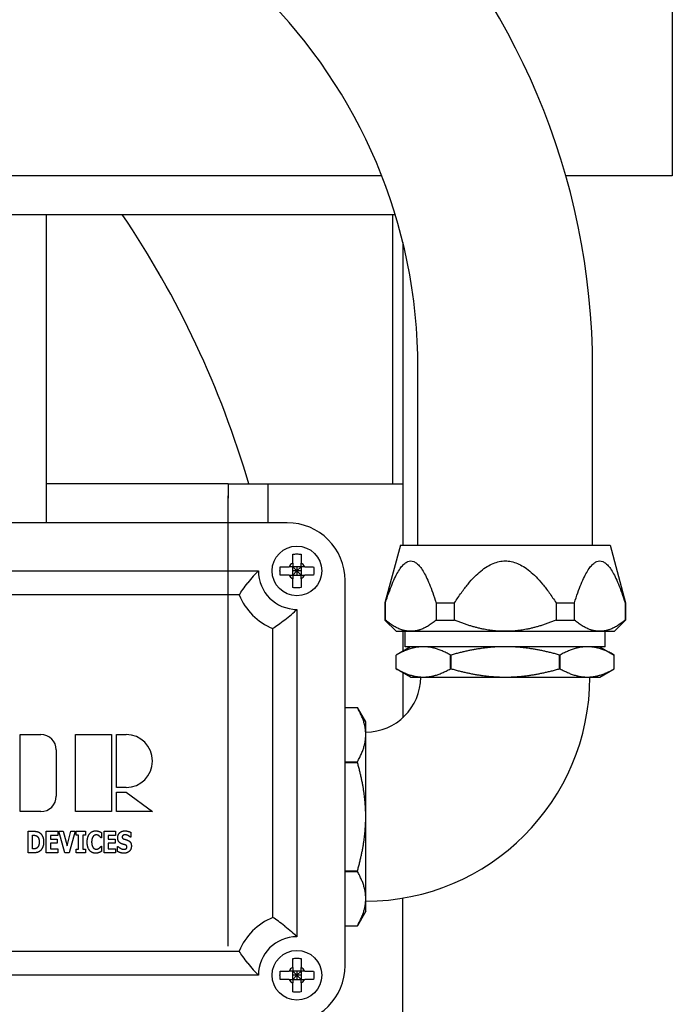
# Paper-space layout 'SHEET_1' of a CAD drawing. Header units: inches. Extents: x 4 to 540, y 12 to 340.
# Tile 11 of 116: x 69.17 to 73.4, y 127.82 to 134.22. Entities that reach past the tile are written whole.
import ezdxf

# ---------------------------------------------------------------- set-up
doc = ezdxf.new("R2010")
doc.units = ezdxf.units.IN
doc.header["$LTSCALE"] = 16
doc.header["$MEASUREMENT"] = 0
doc.layers.get('0').update_dxf_attribs({"lineweight": 25})

psp = doc.layouts.new('SHEET_1')

# ---------------------------------------------------------------- linework, layer by layer
for p, q in [((73.4027, 156.701), (73.4027, 133.201)), ((71.5156, 133.201), (61.2107, 133.201)), ((73.4027, 133.201), (72.7108, 133.201)), ((61.2107, 132.951), (71.6024, 132.951)), ((69.3402, 130.9489), (69.3402, 132.951)), ((71.5882, 131.201), (71.5882, 132.951)), ((71.6527, 132.7675), (71.6527, 130.803)), ((70.0679, 132.5717), (70.0629, 132.5804)), ((71.7512, 130.803), (71.7512, 131.951)), ((72.8852, 130.803), (72.8852, 131.951)), ((70.5188, 131.201), (69.3402, 131.201)), ((70.5188, 131.201), (70.7777, 131.201)), ((70.7777, 130.9489), (70.7777, 131.201)), ((70.7777, 131.201), (71.6527, 131.201)), ((70.7777, 130.9489), (70.7777, 131.201)), ((70.9027, 130.9489), (67.4027, 130.9489)), ((71.6371, 130.803), (71.5367, 130.4285)), ((71.6371, 130.803), (72.9994, 130.803)), ((72.9994, 130.803), (73.0997, 130.4285)), ((67.5902, 130.6364), (70.7152, 130.6364)), ((70.9922, 130.6634), (70.9382, 130.6634)), ((70.9382, 130.6634), (70.9652, 130.6364)), ((70.9382, 130.6094), (70.9382, 130.6634)), ((70.9652, 130.6364), (70.9382, 130.6364)), ((70.9652, 130.6364), (70.9382, 130.6094)), ((70.9382, 130.6094), (70.9922, 130.6094)), ((70.9652, 130.6634), (70.9652, 130.6364)), ((70.9652, 130.6364), (70.9922, 130.6634)), ((70.9652, 130.6364), (70.9652, 130.6094)), ((70.9922, 130.6364), (70.9652, 130.6364)), ((70.9922, 130.6094), (70.9652, 130.6364)), ((70.9922, 130.6634), (70.9922, 130.6094)), ((71.2777, 128.0739), (71.2777, 130.5739)), ((70.5902, 130.4802), (67.7152, 130.4802)), ((71.5367, 130.4285), (71.5398, 130.4285)), ((71.5367, 130.4285), (71.5367, 130.317)), ((71.5398, 130.317), (71.5398, 130.4285)), ((71.8696, 130.4285), (71.8696, 130.317)), ((71.8696, 130.4285), (71.9884, 130.4285)), ((71.9884, 130.317), (71.9884, 130.4285)), ((72.648, 130.4285), (72.648, 130.317)), ((72.648, 130.4285), (72.7669, 130.4285)), ((72.7669, 130.317), (72.7669, 130.4285)), ((73.0967, 130.4285), (73.0967, 130.317)), ((73.0967, 130.4285), (73.0997, 130.4285)), ((73.0997, 130.4285), (73.0997, 130.317)), ((70.9652, 130.3864), (70.9652, 128.2614)), ((71.5367, 130.317), (71.5398, 130.317)), ((71.6097, 130.244), (71.5367, 130.317)), ((71.8696, 130.317), (71.9884, 130.317)), ((72.648, 130.317), (72.7669, 130.317)), ((73.0267, 130.244), (73.0997, 130.317)), ((73.0967, 130.317), (73.0997, 130.317)), ((70.809, 128.3864), (70.809, 130.2614)), ((71.6097, 130.244), (71.7047, 130.244)), ((71.6527, 130.244), (71.6527, 130.1146)), ((71.6686, 130.144), (71.6686, 130.244)), ((71.7047, 130.244), (72.3182, 130.244)), ((72.3182, 130.244), (72.9318, 130.244)), ((72.9318, 130.244), (73.0267, 130.244)), ((72.9678, 130.144), (72.9678, 130.244)), ((71.7037, 130.144), (71.6102, 130.0901)), ((71.6102, 130.001), (71.6102, 130.0901)), ((72.9678, 130.144), (71.6686, 130.144)), ((71.9619, 130.001), (71.9619, 130.0901)), ((71.9666, 130.001), (71.9666, 130.0901)), ((72.6699, 130.001), (72.6699, 130.0901)), ((72.6746, 130.001), (72.6746, 130.0901)), ((72.9327, 130.144), (73.0262, 130.0901)), ((73.0262, 130.001), (73.0262, 130.0901)), ((71.7037, 129.947), (71.6102, 130.001)), ((71.6527, 129.9765), (71.6527, 129.6832)), ((72.9327, 129.947), (73.0262, 130.001)), ((71.7037, 129.947), (71.7861, 129.947)), ((71.7861, 129.947), (72.3182, 129.947)), ((72.3182, 129.947), (72.8504, 129.947)), ((72.8504, 129.947), (72.9327, 129.947)), ((71.2777, 129.749), (71.3583, 129.749)), ((71.4122, 129.6555), (71.3583, 129.749)), ((71.4122, 129.5732), (71.4122, 129.6555)), ((69.1684, 129.5739), (69.3027, 129.5739)), ((69.1684, 129.0739), (69.1684, 129.5739)), ((69.5277, 129.0739), (69.5277, 129.5739)), ((69.5277, 129.5739), (69.7621, 129.5739)), ((69.7621, 129.5739), (69.7621, 129.0739)), ((69.7934, 129.2302), (69.7934, 129.5739)), ((69.7934, 129.5739), (69.8559, 129.5739)), ((71.4122, 129.041), (71.4122, 129.5732)), ((69.4027, 129.4739), (69.4027, 129.1739)), ((71.2777, 129.3974), (71.3583, 129.3974)), ((71.2777, 129.3927), (71.3583, 129.3927)), ((69.8559, 129.2302), (69.7934, 129.2302)), ((69.7934, 129.1989), (69.8559, 129.1989)), ((69.7934, 129.0739), (69.7934, 129.1989)), ((69.8559, 129.1989), (70.0277, 129.0739)), ((69.3027, 129.0739), (69.1684, 129.0739)), ((69.7621, 129.0739), (69.5277, 129.0739)), ((70.0277, 129.0739), (69.7934, 129.0739)), ((71.4122, 128.5089), (71.4122, 129.041)), ((69.2208, 128.806), (69.2208, 128.946)), ((69.2208, 128.946), (69.2555, 128.946)), ((69.3373, 128.946), (69.4129, 128.946)), ((69.3373, 128.806), (69.3373, 128.946)), ((69.4129, 128.946), (69.4129, 128.9193)), ((69.4576, 128.806), (69.4191, 128.946)), ((69.4191, 128.946), (69.4483, 128.946)), ((69.4483, 128.946), (69.4727, 128.851)), ((69.4727, 128.851), (69.4971, 128.946)), ((69.5254, 128.946), (69.487, 128.806)), ((69.4971, 128.946), (69.5254, 128.946)), ((69.5312, 128.9216), (69.5312, 128.946)), ((69.5312, 128.946), (69.5916, 128.946)), ((69.5916, 128.946), (69.5916, 128.9216)), ((69.7129, 128.946), (69.7884, 128.946)), ((69.7129, 128.806), (69.7129, 128.946)), ((69.7884, 128.946), (69.7884, 128.9193)), ((69.8862, 128.9391), (69.8862, 128.9071)), ((69.2489, 128.8322), (69.2489, 128.9199)), ((69.2489, 128.9199), (69.2495, 128.9199)), ((69.4129, 128.9193), (69.3652, 128.9193)), ((69.3652, 128.9193), (69.3652, 128.8947)), ((69.3652, 128.8947), (69.4091, 128.8947)), ((69.4091, 128.8947), (69.4091, 128.868)), ((69.5473, 128.9216), (69.5312, 128.9216)), ((69.5473, 128.8304), (69.5473, 128.9216)), ((69.5916, 128.9216), (69.5755, 128.9216)), ((69.5755, 128.9216), (69.5755, 128.8304)), ((69.6963, 128.9037), (69.6935, 128.9037)), ((69.6963, 128.937), (69.6963, 128.9037)), ((69.7884, 128.9193), (69.7408, 128.9193)), ((69.7408, 128.9193), (69.7408, 128.8947)), ((69.7408, 128.8947), (69.7847, 128.8947)), ((69.7847, 128.8947), (69.7847, 128.868)), ((69.8862, 128.9071), (69.8837, 128.9071)), ((69.2495, 128.8322), (69.2489, 128.8322)), ((69.4091, 128.868), (69.3652, 128.868)), ((69.3652, 128.868), (69.3652, 128.8326)), ((69.3652, 128.8326), (69.4129, 128.8326)), ((69.4129, 128.8326), (69.4129, 128.806)), ((69.5312, 128.806), (69.5312, 128.8304)), ((69.5312, 128.8304), (69.5473, 128.8304)), ((69.5755, 128.8304), (69.5916, 128.8304)), ((69.5916, 128.8304), (69.5916, 128.806)), ((69.6938, 128.8482), (69.6963, 128.8482)), ((69.6963, 128.8482), (69.6963, 128.8153)), ((69.7847, 128.868), (69.7408, 128.868)), ((69.7408, 128.868), (69.7408, 128.8326)), ((69.7408, 128.8326), (69.7884, 128.8326)), ((69.7884, 128.8326), (69.7884, 128.806)), ((69.8013, 128.8143), (69.8013, 128.8476)), ((69.8013, 128.8476), (69.804, 128.8476)), ((69.2559, 128.806), (69.2208, 128.806)), ((69.4129, 128.806), (69.3373, 128.806)), ((69.487, 128.806), (69.4576, 128.806)), ((69.5916, 128.806), (69.5312, 128.806)), ((69.7884, 128.806), (69.7129, 128.806)), ((71.2777, 128.6894), (71.3583, 128.6894)), ((71.2777, 128.6847), (71.3583, 128.6847)), ((71.4122, 128.4265), (71.4122, 128.5089)), ((71.6527, 126.951), (71.6527, 128.5121)), ((71.4122, 128.4265), (71.3583, 128.333)), ((71.2777, 128.333), (71.3583, 128.333)), ((67.7152, 128.1677), (70.5902, 128.1677)), ((70.7152, 128.0114), (67.5902, 128.0114)), ((70.9922, 128.0384), (70.9382, 128.0384)), ((70.9382, 128.0384), (70.9652, 128.0114)), ((70.9382, 127.9844), (70.9382, 128.0384)), ((70.9652, 128.0114), (70.9382, 128.0114)), ((70.9652, 128.0114), (70.9382, 127.9844)), ((70.9382, 127.9844), (70.9922, 127.9844)), ((70.9652, 128.0384), (70.9652, 128.0114)), ((70.9652, 128.0114), (70.9922, 128.0384)), ((70.9652, 128.0114), (70.9652, 127.9844)), ((70.9922, 128.0114), (70.9652, 128.0114)), ((70.9922, 127.9844), (70.9652, 128.0114)), ((70.9922, 128.0384), (70.9922, 127.9844))]:
    psp.add_line(p, q)
for centre in [(70.9652, 130.6364), (70.9652, 128.0114)]:
    psp.add_circle(centre, 0.161)
for centre, radius, start, end in [((68.3182, 131.951), 4.567, 0, 90), ((68.3182, 131.951), 3.433, 0, 90), ((64.6527, 129.451), 6.25, 16.2602, 34.0558), ((69.959, 132.5204), 0.12, 30, 30.384), ((69.964, 132.5117), 0.12, 29.616, 30), ((70.9027, 130.5739), 0.375, 0, 90), ((70.9652, 130.6364), 0.0574, 118.05918, 151.94082), ((70.9652, 130.6364), 0.0574, 28.05918, 61.94082), ((70.9652, 130.6364), 0.25, 180, 270), ((70.9652, 130.6364), 0.0574, 208.05918, 241.94082), ((70.9652, 130.6364), 0.0574, 298.05918, 331.94082), ((70.9652, 130.6364), 0.4062, 202.61986, 247.38014), ((71.4122, 129.947), 1.455, 270, 0), ((71.4122, 129.947), 0.357, 270, 0), ((69.3027, 129.4739), 0.1, 0, 90), ((69.8559, 129.4021), 0.1719, 270, 90), ((69.3027, 129.1739), 0.1, 270, 0), ((70.9652, 128.0114), 0.4062, 112.61986, 157.38014), ((70.9652, 128.0114), 0.25, 90, 180), ((70.9027, 128.0739), 0.375, 270, 0), ((70.9652, 128.0114), 0.0574, 118.05918, 151.94082), ((70.9652, 128.0114), 0.0574, 28.05918, 61.94082), ((70.9652, 128.0114), 0.0574, 208.05918, 241.94082), ((70.9652, 128.0114), 0.0574, 298.05918, 331.94082)]:
    psp.add_arc(centre, radius, start, end)
for points, knots in [([(70.5188, 131.201), (70.5186, 131.201), (70.5184, 131.1911), (70.5178, 131.1228), (70.5174, 131.0131), (70.5168, 130.6945), (70.5165, 130.489), (70.5162, 130.0044), (70.516, 129.7234), (70.5159, 129.1558), (70.5159, 128.8712), (70.516, 128.4609), (70.516, 128.3289), (70.5161, 128.2009)], [0, 0, 0, 0, 0.211534, 0.211534, 0.740328, 0.740328, 1.251955, 1.251955, 1.778223, 1.778223, 2.267534, 2.267534, 2.504807, 2.504807, 2.504807, 2.504807]), ([(70.5188, 131.201), (70.5186, 131.201), (70.5184, 131.1911), (70.5179, 131.1334), (70.5176, 131.0577), (70.5173, 130.9489)], [-32.97731, -32.97731, -32.97731, -32.97731, -32.130762, -32.130762, -30.472503, -30.472503, -30.472503, -30.472503]), ([(70.9382, 130.7452), (70.9475, 130.7459), (70.9566, 130.7462), (70.9652, 130.7462), (70.9739, 130.7462), (70.983, 130.7459), (70.9922, 130.7452)], [-0.0659889, -0.0659889, -0.0659889, -0.0659889, 0, 0, 0, 0.0659889, 0.0659889, 0.0659889, 0.0659889]), ([(70.9382, 130.6871), (70.9382, 130.6978), (70.9382, 130.7095), (70.9382, 130.7293), (70.9382, 130.7375), (70.9382, 130.7452)], [0.1209363, 0.1209363, 0.1209363, 0.1209363, 0.2025367, 0.2025367, 0.2617504, 0.2617504, 0.2617504, 0.2617504]), ([(70.9922, 130.7452), (70.9922, 130.7375), (70.9922, 130.7293), (70.9922, 130.7095), (70.9922, 130.6978), (70.9922, 130.6871)], [-0.2617504, -0.2617504, -0.2617504, -0.2617504, -0.2025367, -0.2025367, -0.1209363, -0.1209363, -0.1209363, -0.1209363]), ([(70.7152, 130.6364), (70.7049, 130.6261), (70.6936, 130.6141), (70.6704, 130.5879), (70.6584, 130.5734), (70.6467, 130.5585), (70.6466, 130.5584), (70.6466, 130.5583)], [0, 0, 0, 0, 0.1349369, 0.1349369, 0.2777239, 0.2777239, 0.2785068, 0.2785068, 0.2785068, 0.2785068]), ([(70.8565, 130.6094), (70.8558, 130.6187), (70.8555, 130.6278), (70.8555, 130.6364), (70.8555, 130.6451), (70.8558, 130.6542), (70.8565, 130.6634)], [-0.0659889, -0.0659889, -0.0659889, -0.0659889, 0, 0, 0, 0.0659889, 0.0659889, 0.0659889, 0.0659889]), ([(70.8565, 130.6634), (70.8642, 130.6634), (70.8724, 130.6634), (70.8922, 130.6634), (70.9039, 130.6634), (70.9146, 130.6634)], [-0.2617504, -0.2617504, -0.2617504, -0.2617504, -0.2025367, -0.2025367, -0.1209363, -0.1209363, -0.1209363, -0.1209363]), ([(70.9146, 130.6094), (70.9039, 130.6094), (70.8922, 130.6094), (70.8724, 130.6094), (70.8642, 130.6094), (70.8565, 130.6094)], [0.1209363, 0.1209363, 0.1209363, 0.1209363, 0.2025367, 0.2025367, 0.2617504, 0.2617504, 0.2617504, 0.2617504]), ([(71.0159, 130.6634), (71.0266, 130.6634), (71.0383, 130.6634), (71.0581, 130.6634), (71.0663, 130.6634), (71.074, 130.6634)], [0.1209363, 0.1209363, 0.1209363, 0.1209363, 0.2025367, 0.2025367, 0.2617504, 0.2617504, 0.2617504, 0.2617504]), ([(71.074, 130.6094), (71.0663, 130.6094), (71.0581, 130.6094), (71.0383, 130.6094), (71.0266, 130.6094), (71.0159, 130.6094)], [-0.2617504, -0.2617504, -0.2617504, -0.2617504, -0.2025367, -0.2025367, -0.1209363, -0.1209363, -0.1209363, -0.1209363]), ([(71.074, 130.6634), (71.0747, 130.6542), (71.075, 130.6451), (71.075, 130.6364), (71.075, 130.6278), (71.0747, 130.6187), (71.074, 130.6094)], [-0.0659889, -0.0659889, -0.0659889, -0.0659889, 0, 0, 0, 0.0659889, 0.0659889, 0.0659889, 0.0659889]), ([(70.5902, 130.4802), (70.5974, 130.4909), (70.6058, 130.5032), (70.6247, 130.5297), (70.6354, 130.544), (70.6464, 130.5582), (70.6465, 130.5582), (70.6466, 130.5583)], [0, 0, 0, 0, 0.1256371, 0.1256371, 0.2608354, 0.2608354, 0.2616184, 0.2616184, 0.2616184, 0.2616184]), ([(70.9382, 130.5277), (70.9382, 130.5354), (70.9382, 130.5436), (70.9382, 130.5634), (70.9382, 130.5751), (70.9382, 130.5858)], [-0.2617504, -0.2617504, -0.2617504, -0.2617504, -0.2025367, -0.2025367, -0.1209363, -0.1209363, -0.1209363, -0.1209363]), ([(70.9922, 130.5858), (70.9922, 130.5751), (70.9922, 130.5634), (70.9922, 130.5436), (70.9922, 130.5354), (70.9922, 130.5277)], [0.1209363, 0.1209363, 0.1209363, 0.1209363, 0.2025367, 0.2025367, 0.2617504, 0.2617504, 0.2617504, 0.2617504]), ([(70.9922, 130.5277), (70.983, 130.527), (70.9739, 130.5267), (70.9652, 130.5267), (70.9566, 130.5267), (70.9475, 130.527), (70.9382, 130.5277)], [-0.0659889, -0.0659889, -0.0659889, -0.0659889, 0, 0, 0, 0.0659889, 0.0659889, 0.0659889, 0.0659889]), ([(70.8871, 130.3177), (70.8872, 130.3178), (70.8873, 130.3179), (70.9022, 130.3296), (70.9167, 130.3416), (70.9429, 130.3648), (70.9549, 130.3761), (70.9652, 130.3864)], [-0.0007864, -0.0007864, -0.0007864, -0.0007864, 0, 0, 0.1434214, 0.1434214, 0.2789579, 0.2789579, 0.2789579, 0.2789579]), ([(70.8871, 130.3177), (70.887, 130.3177), (70.887, 130.3176), (70.8728, 130.3066), (70.8585, 130.2959), (70.832, 130.277), (70.8197, 130.2686), (70.809, 130.2614)], [-0.0007866, -0.0007866, -0.0007866, -0.0007866, 0, 0, 0.1358315, 0.1358315, 0.2620571, 0.2620571, 0.2620571, 0.2620571]), ([(70.8871, 128.3301), (70.887, 128.3302), (70.887, 128.3303), (70.8728, 128.3413), (70.8585, 128.352), (70.832, 128.3709), (70.8197, 128.3793), (70.809, 128.3864)], [-0.2616184, -0.2616184, -0.2616184, -0.2616184, -0.2608354, -0.2608354, -0.125637, -0.125637, 0, 0, 0, 0]), ([(70.8871, 128.3301), (70.8872, 128.3301), (70.8873, 128.33), (70.9022, 128.3183), (70.9167, 128.3062), (70.9429, 128.2831), (70.9549, 128.2718), (70.9652, 128.2614)], [-0.2785068, -0.2785068, -0.2785068, -0.2785068, -0.2777239, -0.2777239, -0.1349369, -0.1349369, 0, 0, 0, 0]), ([(70.6466, 128.0896), (70.6465, 128.0896), (70.6464, 128.0897), (70.6354, 128.1038), (70.6247, 128.1181), (70.6058, 128.1447), (70.5974, 128.1569), (70.5902, 128.1677)], [-0.0007866, -0.0007866, -0.0007866, -0.0007866, 0, 0, 0.1358315, 0.1358315, 0.2620571, 0.2620571, 0.2620571, 0.2620571]), ([(70.9382, 128.1202), (70.9475, 128.1209), (70.9566, 128.1212), (70.9652, 128.1212), (70.9739, 128.1212), (70.983, 128.1209), (70.9922, 128.1202)], [-0.0659889, -0.0659889, -0.0659889, -0.0659889, 0, 0, 0, 0.0659889, 0.0659889, 0.0659889, 0.0659889]), ([(70.9382, 128.0621), (70.9382, 128.0728), (70.9382, 128.0845), (70.9382, 128.1043), (70.9382, 128.1125), (70.9382, 128.1202)], [0.1209363, 0.1209363, 0.1209363, 0.1209363, 0.2025367, 0.2025367, 0.2617504, 0.2617504, 0.2617504, 0.2617504]), ([(70.9922, 128.1202), (70.9922, 128.1125), (70.9922, 128.1043), (70.9922, 128.0845), (70.9922, 128.0728), (70.9922, 128.0621)], [-0.2617504, -0.2617504, -0.2617504, -0.2617504, -0.2025367, -0.2025367, -0.1209363, -0.1209363, -0.1209363, -0.1209363]), ([(70.6466, 128.0896), (70.6466, 128.0895), (70.6467, 128.0894), (70.6584, 128.0745), (70.6704, 128.06), (70.6936, 128.0338), (70.7049, 128.0218), (70.7152, 128.0114)], [-0.0007864, -0.0007864, -0.0007864, -0.0007864, 0, 0, 0.1434214, 0.1434214, 0.2789579, 0.2789579, 0.2789579, 0.2789579]), ([(70.8565, 127.9844), (70.8558, 127.9937), (70.8555, 128.0028), (70.8555, 128.0114), (70.8555, 128.0201), (70.8558, 128.0292), (70.8565, 128.0384)], [-0.0659889, -0.0659889, -0.0659889, -0.0659889, 0, 0, 0, 0.0659889, 0.0659889, 0.0659889, 0.0659889]), ([(70.8565, 128.0384), (70.8642, 128.0384), (70.8724, 128.0384), (70.8922, 128.0384), (70.9039, 128.0384), (70.9146, 128.0384)], [-0.2617504, -0.2617504, -0.2617504, -0.2617504, -0.2025367, -0.2025367, -0.1209363, -0.1209363, -0.1209363, -0.1209363]), ([(70.9146, 127.9844), (70.9039, 127.9844), (70.8922, 127.9844), (70.8724, 127.9844), (70.8642, 127.9844), (70.8565, 127.9844)], [0.1209363, 0.1209363, 0.1209363, 0.1209363, 0.2025367, 0.2025367, 0.2617504, 0.2617504, 0.2617504, 0.2617504]), ([(71.0159, 128.0384), (71.0266, 128.0384), (71.0383, 128.0384), (71.0581, 128.0384), (71.0663, 128.0384), (71.074, 128.0384)], [0.1209363, 0.1209363, 0.1209363, 0.1209363, 0.2025367, 0.2025367, 0.2617504, 0.2617504, 0.2617504, 0.2617504]), ([(71.074, 127.9844), (71.0663, 127.9844), (71.0581, 127.9844), (71.0383, 127.9844), (71.0266, 127.9844), (71.0159, 127.9844)], [-0.2617504, -0.2617504, -0.2617504, -0.2617504, -0.2025367, -0.2025367, -0.1209363, -0.1209363, -0.1209363, -0.1209363]), ([(71.074, 128.0384), (71.0747, 128.0292), (71.075, 128.0201), (71.075, 128.0114), (71.075, 128.0028), (71.0747, 127.9937), (71.074, 127.9844)], [-0.0659889, -0.0659889, -0.0659889, -0.0659889, 0, 0, 0, 0.0659889, 0.0659889, 0.0659889, 0.0659889]), ([(70.9382, 127.9027), (70.9382, 127.9104), (70.9382, 127.9186), (70.9382, 127.9384), (70.9382, 127.9501), (70.9382, 127.9608)], [-0.2617504, -0.2617504, -0.2617504, -0.2617504, -0.2025367, -0.2025367, -0.1209363, -0.1209363, -0.1209363, -0.1209363]), ([(70.9922, 127.9608), (70.9922, 127.9501), (70.9922, 127.9384), (70.9922, 127.9186), (70.9922, 127.9104), (70.9922, 127.9027)], [0.1209363, 0.1209363, 0.1209363, 0.1209363, 0.2025367, 0.2025367, 0.2617504, 0.2617504, 0.2617504, 0.2617504]), ([(70.9922, 127.9027), (70.983, 127.902), (70.9739, 127.9017), (70.9652, 127.9017), (70.9566, 127.9017), (70.9475, 127.902), (70.9382, 127.9027)], [-0.0659889, -0.0659889, -0.0659889, -0.0659889, 0, 0, 0, 0.0659889, 0.0659889, 0.0659889, 0.0659889])]:
    psp.add_open_spline(points, degree=3, knots=knots)
for points, degree in [([(70.5188, 131.201), (70.5188, 131.201), (70.5188, 131.201), (70.5188, 131.201)], 3), ([(70.5188, 131.201), (70.5188, 131.201), (70.5188, 131.201), (70.5188, 131.201)], 3), ([(69.2555, 128.946), (69.2673, 128.946), (69.288, 128.9422), (69.2969, 128.935)], 2), ([(69.6036, 128.8759), (69.6036, 128.9091), (69.6333, 128.9487), (69.6584, 128.9487)], 2), ([(69.6584, 128.9487), (69.6651, 128.9487), (69.6758, 128.9468), (69.6806, 128.9452)], 2), ([(69.6806, 128.9452), (69.6845, 128.9437), (69.6936, 128.9388), (69.6963, 128.937)], 2), ([(69.802, 128.9045), (69.802, 128.9241), (69.8287, 128.9485), (69.8485, 128.9485)], 2), ([(69.8485, 128.9485), (69.8586, 128.9485), (69.8784, 128.9434), (69.8862, 128.9391)], 2), ([(69.2495, 128.9199), (69.2583, 128.9199), (69.2707, 128.9191), (69.2765, 128.9152)], 2), ([(69.2765, 128.9152), (69.2843, 128.9097), (69.2919, 128.8899), (69.2919, 128.8761)], 2), ([(69.2919, 128.8761), (69.2919, 128.8623), (69.2847, 128.8431), (69.2778, 128.8376)], 2), ([(69.3208, 128.8759), (69.3208, 128.8562), (69.307, 128.8254), (69.2966, 128.8171)], 2), ([(69.2969, 128.935), (69.3079, 128.9261), (69.3208, 128.8962), (69.3208, 128.8759)], 2), ([(69.6584, 128.8033), (69.6332, 128.8033), (69.6036, 128.8414), (69.6036, 128.8759)], 2), ([(69.6422, 128.9117), (69.638, 128.9064), (69.6326, 128.8881), (69.6326, 128.8758)], 2), ([(69.6326, 128.8758), (69.6326, 128.8627), (69.6382, 128.8449), (69.6427, 128.8395)], 2), ([(69.6629, 128.9225), (69.6569, 128.9225), (69.6467, 128.9177), (69.6422, 128.9117)], 2), ([(69.6813, 128.9152), (69.6775, 128.9183), (69.668, 128.9225), (69.6629, 128.9225)], 2), ([(69.6935, 128.9037), (69.6914, 128.9059), (69.6853, 128.9123), (69.6813, 128.9152)], 2), ([(69.8263, 128.8649), (69.8134, 128.8705), (69.802, 128.8899), (69.802, 128.9045)], 2), ([(69.8372, 128.9198), (69.8346, 128.9183), (69.8307, 128.9124), (69.8307, 128.9088)], 2), ([(69.8307, 128.9088), (69.8307, 128.9033), (69.8369, 128.8971), (69.8456, 128.8946)], 2), ([(69.85, 128.923), (69.8463, 128.923), (69.8405, 128.9216), (69.8372, 128.9198)], 2), ([(69.8456, 128.8946), (69.8512, 128.893), (69.8617, 128.8899), (69.8676, 128.8873)], 2), ([(69.8837, 128.9071), (69.8775, 128.9138), (69.8594, 128.923), (69.85, 128.923)], 2), ([(69.8676, 128.8873), (69.8793, 128.882), (69.8906, 128.8643), (69.8906, 128.8498)], 2), ([(69.2778, 128.8376), (69.272, 128.833), (69.2589, 128.8322), (69.2495, 128.8322)], 2), ([(69.2966, 128.8171), (69.288, 128.8101), (69.2674, 128.806), (69.2559, 128.806)], 2), ([(69.6427, 128.8395), (69.6471, 128.8341), (69.6578, 128.8295), (69.6632, 128.8295)], 2), ([(69.6632, 128.8295), (69.6687, 128.8295), (69.6787, 128.8341), (69.6822, 128.837)], 2), ([(69.6963, 128.8153), (69.6932, 128.8135), (69.6851, 128.8089), (69.6809, 128.8073)], 2), ([(69.6822, 128.837), (69.686, 128.8398), (69.6916, 128.8458), (69.6938, 128.8482)], 2), ([(69.8421, 128.8035), (69.8291, 128.8035), (69.8097, 128.8097), (69.8013, 128.8143)], 2), ([(69.804, 128.8476), (69.8124, 128.8387), (69.8327, 128.829), (69.8422, 128.829)], 2), ([(69.8507, 128.8572), (69.845, 128.8591), (69.832, 128.8624), (69.8263, 128.8649)], 2), ([(69.8906, 128.8498), (69.8906, 128.8289), (69.8644, 128.8035), (69.8421, 128.8035)], 2), ([(69.8422, 128.829), (69.8446, 128.829), (69.8525, 128.8304), (69.8549, 128.8317)], 2), ([(69.8619, 128.8438), (69.8619, 128.8491), (69.8553, 128.8557), (69.8507, 128.8572)], 2), ([(69.8549, 128.8317), (69.8578, 128.8333), (69.8619, 128.8391), (69.8619, 128.8438)], 2), ([(69.6809, 128.8073), (69.6755, 128.8053), (69.6665, 128.8033), (69.6584, 128.8033)], 2)]:
    psp.add_open_spline(points, degree=degree)
for points, weights in [([(70.9382, 130.6871), (70.9382, 130.6729), (70.9382, 130.6634)], [1, 1.17442042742, 1.29480091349]), ([(70.9922, 130.6634), (70.9922, 130.6729), (70.9922, 130.6871)], [1.29480091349, 1.17442042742, 1]), ([(71.5398, 130.4285), (71.7047, 130.9479), (71.8696, 130.4285)], [1, 1.1030345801, 1]), ([(71.9884, 130.4285), (72.3182, 130.9479), (72.648, 130.4285)], [1, 1.1030345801, 1]), ([(72.7669, 130.4285), (72.9318, 130.9479), (73.0967, 130.4285)], [1, 1.1030345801, 1]), ([(70.9382, 130.6634), (70.9288, 130.6634), (70.9146, 130.6634)], [1.29480091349, 1.17442042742, 1]), ([(70.9146, 130.6094), (70.9288, 130.6094), (70.9382, 130.6094)], [1, 1.17442042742, 1.29480091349]), ([(70.9382, 130.6094), (70.9382, 130.6), (70.9382, 130.5858)], [1.29480091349, 1.17442042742, 1]), ([(71.0159, 130.6634), (71.0017, 130.6634), (70.9922, 130.6634)], [1, 1.17442042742, 1.29480091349]), ([(70.9922, 130.6094), (71.0017, 130.6094), (71.0159, 130.6094)], [1.29480091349, 1.17442042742, 1]), ([(70.9922, 130.5858), (70.9922, 130.6), (70.9922, 130.6094)], [1, 1.17442042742, 1.29480091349]), ([(71.7047, 130.244), (71.6263, 130.244), (71.5398, 130.317)], [1, 1.02543517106, 1]), ([(71.8696, 130.317), (71.7831, 130.244), (71.7047, 130.244)], [1, 1.02543517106, 1]), ([(72.3182, 130.244), (72.1614, 130.244), (71.9884, 130.317)], [1, 1.02543517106, 1]), ([(72.648, 130.317), (72.4751, 130.244), (72.3182, 130.244)], [1, 1.02543517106, 1]), ([(72.9318, 130.244), (72.8534, 130.244), (72.7669, 130.317)], [1, 1.02543517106, 1]), ([(73.0967, 130.317), (73.0102, 130.244), (72.9318, 130.244)], [1, 1.02543517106, 1]), ([(71.7861, 130.144), (71.7044, 130.144), (71.6102, 130.0901)], [1, 1.03983908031, 1.00481653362]), ([(71.6102, 130.0901), (71.6102, 130.0901), (71.6102, 130.0901)], [1.00913085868, 1.00913454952, 1.00913454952]), ([(71.9619, 130.0901), (71.8678, 130.144), (71.7861, 130.144)], [1.00481653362, 1.03983908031, 1]), ([(71.9666, 130.0901), (71.9642, 130.0901), (71.9619, 130.0901)], [1.00913085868, 1.00913824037, 1.00913085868]), ([(72.3182, 130.144), (72.1548, 130.144), (71.9666, 130.0901)], [1, 1.03983908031, 1.00481653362]), ([(72.6699, 130.0901), (72.4816, 130.144), (72.3182, 130.144)], [1.00481653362, 1.03983908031, 1]), ([(72.6746, 130.0901), (72.6722, 130.0901), (72.6699, 130.0901)], [1.00913085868, 1.00913824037, 1.00913085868]), ([(72.8504, 130.144), (72.7687, 130.144), (72.6746, 130.0901)], [1, 1.03983908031, 1.00481653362]), ([(73.0262, 130.0901), (72.9321, 130.144), (72.8504, 130.144)], [1.00481653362, 1.03983908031, 1]), ([(73.0262, 130.0901), (73.0262, 130.0901), (73.0262, 130.0901)], [1.00913454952, 1.00913454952, 1.00913085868]), ([(71.6102, 130.001), (71.7044, 129.947), (71.7861, 129.947)], [1.00481653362, 1.03983908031, 1]), ([(71.6102, 130.001), (71.6102, 130.001), (71.6102, 130.001)], [1.00913454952, 1.00913454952, 1.00913085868]), ([(71.7861, 129.947), (71.8678, 129.947), (71.9619, 130.001)], [1, 1.03983908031, 1.00481653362]), ([(71.9619, 130.001), (71.9642, 130.001), (71.9666, 130.001)], [1.00913085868, 1.00913824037, 1.00913085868]), ([(71.9666, 130.001), (72.1548, 129.947), (72.3182, 129.947)], [1.00481653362, 1.03983908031, 1]), ([(72.3182, 129.947), (72.4816, 129.947), (72.6699, 130.001)], [1, 1.03983908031, 1.00481653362]), ([(72.6699, 130.001), (72.6722, 130.001), (72.6746, 130.001)], [1.00913085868, 1.00913824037, 1.00913085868]), ([(72.6746, 130.001), (72.7687, 129.947), (72.8504, 129.947)], [1.00481653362, 1.03983908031, 1]), ([(72.8504, 129.947), (72.9321, 129.947), (73.0262, 130.001)], [1, 1.03983908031, 1.00481653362]), ([(73.0262, 130.001), (73.0262, 130.001), (73.0262, 130.001)], [1.00913085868, 1.00913454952, 1.00913454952]), ([(71.4122, 129.5732), (71.4122, 129.6549), (71.3583, 129.749)], [1, 1.03983908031, 1.00481653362]), ([(71.3583, 129.749), (71.3583, 129.749), (71.3583, 129.749)], [1.00913085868, 1.00913454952, 1.00913454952]), ([(71.3583, 129.3974), (71.4122, 129.4915), (71.4122, 129.5732)], [1.00481653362, 1.03983908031, 1]), ([(71.3583, 129.3927), (71.3583, 129.395), (71.3583, 129.3974)], [1.00913085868, 1.00913824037, 1.00913085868]), ([(71.4122, 129.041), (71.4122, 129.2044), (71.3583, 129.3927)], [1, 1.03983908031, 1.00481653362]), ([(71.3583, 128.6894), (71.4122, 128.8776), (71.4122, 129.041)], [1.00481653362, 1.03983908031, 1]), ([(71.3583, 128.6847), (71.3583, 128.687), (71.3583, 128.6894)], [1.00913085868, 1.00913824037, 1.00913085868]), ([(71.4122, 128.5089), (71.4122, 128.5906), (71.3583, 128.6847)], [1, 1.03983908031, 1.00481653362]), ([(71.3583, 128.333), (71.4122, 128.4272), (71.4122, 128.5089)], [1.00481653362, 1.03983908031, 1]), ([(71.3583, 128.333), (71.3583, 128.333), (71.3583, 128.333)], [1.00913454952, 1.00913454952, 1.00913085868]), ([(70.9382, 128.0621), (70.9382, 128.0479), (70.9382, 128.0384)], [1, 1.17442042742, 1.29480091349]), ([(70.9922, 128.0384), (70.9922, 128.0479), (70.9922, 128.0621)], [1.29480091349, 1.17442042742, 1]), ([(70.9382, 128.0384), (70.9288, 128.0384), (70.9146, 128.0384)], [1.29480091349, 1.17442042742, 1]), ([(70.9146, 127.9844), (70.9288, 127.9844), (70.9382, 127.9844)], [1, 1.17442042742, 1.29480091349]), ([(70.9382, 127.9844), (70.9382, 127.975), (70.9382, 127.9608)], [1.29480091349, 1.17442042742, 1]), ([(71.0159, 128.0384), (71.0017, 128.0384), (70.9922, 128.0384)], [1, 1.17442042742, 1.29480091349]), ([(70.9922, 127.9844), (71.0017, 127.9844), (71.0159, 127.9844)], [1.29480091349, 1.17442042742, 1]), ([(70.9922, 127.9608), (70.9922, 127.975), (70.9922, 127.9844)], [1, 1.17442042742, 1.29480091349])]:
    psp.add_rational_spline(points, weights, degree=2)

doc.saveas('drawing.dxf')
